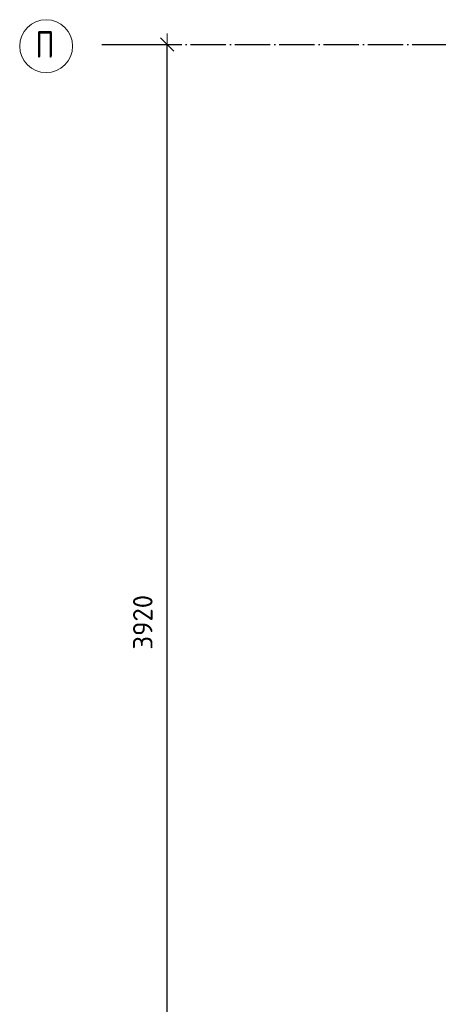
# Model space of a CAD drawing. Header units: millimetres. Extents: x 5077 to 50019, y 6526 to 90933.
# Tile 19 of 60: x 5082 to 6499, y 36290 to 39624. Entities that reach past the tile are written whole.
import ezdxf

# ---------------------------------------------------------------- set-up
doc = ezdxf.new("R2010")
doc.units = ezdxf.units.MM
doc.header["$PDMODE"] = 65
doc.linetypes.add('______11', pattern=[150, 120, -15, 0, -15])
doc.linetypes.add('______5', pattern=[330, 240, -30, 30, -30])
doc.layers.add('Осевая линия_ общее', color=7, linetype='______5', lineweight=13, true_color=0xa0a0a0)
doc.layers.add('Размерная линия_ общее', color=7, linetype='Continuous', lineweight=13)
doc.styles.add('ISOCPEUR', font='ISOCPEUR')
doc.dimstyles.new('DIMSTYLE_9', dxfattribs={"dimtxt": 66, "dimasz": 75, "dimexe": 0, "dimexo": 0, "dimgap": 33, "dimtad": 2, "dimdec": 0, "dimrnd": 5, "dimzin": 12, "dimdsep": 46, "dimtxsty": 'ISOCPEUR', "dimblk1": 'ALL_ML_STRICH', "dimblk2": 'ALL_ML_STRICH', "dimsah": 1, "dimcen": 0, "dimclrd": 7, "dimclre": 256, "dimclrt": 7, "dimadec": 0, "dimazin": 0, "dimtfac": 1, "dimtdec": 0, "dimtix": 1, "dimtmove": 2, "dimatfit": 3, "dimfxl": 0, "dimtzin": 0, "dimlwd": 0, "dimlwe": -3, "dimarcsym": 0})

# ---------------------------------------------------------------- blocks, each defined once
blk = doc.blocks.new('ALL_ML_STRICH')
at = {"color": 0, "linetype": 'ByBlock', "lineweight": -2}
for p, q in [((0, -0.5), (0, 0.5)), ((-1, 0), (0.5, 0)), ((-0.3, -0.3), (0.3, 0.3))]:
    blk.add_line(p, q, dxfattribs=at)
blk = doc.blocks.new('*D46')
at = {"layer": 'DEFPOINTS', "color": 7, "linetype": 'Continuous', "lineweight": 13, "transparency": 33554687}
for p in [(5266.2, 39540), (5266.2, 35620), (5581.4, 35620)]:
    blk.add_point(p, dxfattribs=at)
at = {"layer": 'Размерная линия_ общее', "color": 253, "linetype": 'Continuous', "lineweight": -2, "true_color": 0xa0a0a0, "transparency": 33554687}
for p, q in [((5366.2, 39540), (5581.4, 39540)), ((5366.2, 35620), (5581.4, 35620))]:
    blk.add_line(p, q, dxfattribs=at)
at = {"layer": 'Размерная линия_ общее', "color": 7, "linetype": 'Continuous', "lineweight": -2, "transparency": 33554687}
blk.add_line((5581.4, 35620), (5581.4, 39540), dxfattribs=at)
at = {"layer": 'Размерная линия_ общее', "color": 7, "linetype": 'Continuous', "lineweight": 13, "transparency": 33554687, "xscale": 75, "yscale": 75, "zscale": 75}
for p, rotation in [((5581.4, 39540), 90), ((5581.4, 35620), 270)]:
    blk.add_blockref('ALL_ML_STRICH', p, dxfattribs=dict(at, rotation=rotation))
at = {"layer": 'Размерная линия_ общее', "color": 7, "linetype": 'Continuous', "lineweight": 13, "transparency": 33554687, "insert": (5498.4, 37583.3), "char_height": 66, "width": 264, "attachment_point": 5, "rotation": 90, "style": 'ISOCPEUR'}
blk.add_mtext('\\A1;{3920}', dxfattribs=at)
blk = doc.blocks.new('СЛОЖНЫЙ_ОБЪЕКТ_1')
at = {"layer": 'Осевая линия_ общее', "color": 253, "linetype": '______11', "lineweight": -3, "true_color": 0xa0a0a0, "transparency": 33554687}
blk.add_line((5360, 39540), (15730, 39540), dxfattribs=at)
at = {"layer": 'Осевая линия_ общее', "color": 7, "linetype": 'Continuous', "lineweight": 13, "transparency": 33554687}
blk.add_circle((5171.1, 39534.2), 89.6, dxfattribs=at)
at = {"layer": 'Осевая линия_ общее', "color": 7, "linetype": 'Continuous', "lineweight": 13, "transparency": 33554687, "insert": (5135.1, 39495), "char_height": 90, "width": 107.95, "attachment_point": 7, "style": 'ISOCPEUR'}
blk.add_mtext('\\W0.80;П', dxfattribs=at)

msp = doc.modelspace()

# ---------------------------------------------------------------- block references
at = {"layer": 'Осевая линия_ общее', "color": 253, "linetype": '______11', "lineweight": -3, "true_color": 0xa0a0a0, "transparency": 33554687}
msp.add_blockref('СЛОЖНЫЙ_ОБЪЕКТ_1', (0, 0), dxfattribs=at)

# ---------------------------------------------------------------- dimensions: what is measured, and where the dimension line sits
at = {"layer": 'Размерная линия_ общее', "color": 7, "linetype": 'Continuous', "lineweight": 13, "transparency": 33554687}
dim = msp.add_linear_dim(base=(5581.4, 39540), p1=(5366.2, 35620), p2=(5366.2, 39540), angle=90, dimstyle='DIMSTYLE_9', override={"dimpost": '<>', "dimclrd": 7, "dimclre": 253, "dimclrt": 7, "dimlwd": 0, "dimlwe": 65533}, dxfattribs=at)
dim.commit()
dim.dimension.update_dxf_attribs({"geometry": '*D46', "text_midpoint": (5498.4, 37583.3), "dimtype": 160})

doc.saveas('drawing.dxf')
